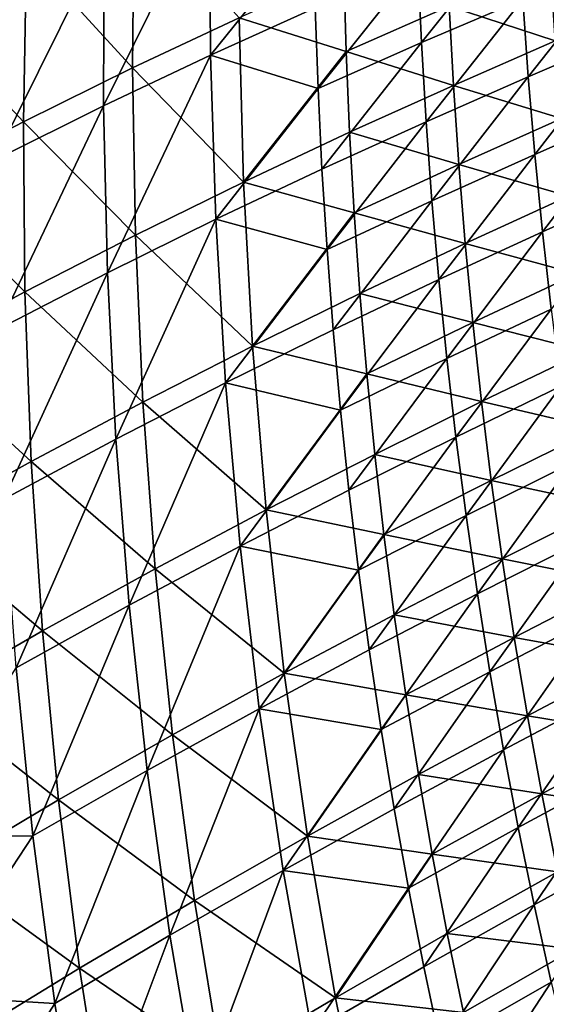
# Model space of a CAD drawing. Header units: metres. Extents: x 0 to 1400, y -1400 to 0.
# Tile 31 of 256: x 74 to 123, y -938 to -846. Entities that reach past the tile are written whole.
import ezdxf

# ---------------------------------------------------------------- set-up
doc = ezdxf.new("R2010")
doc.units = ezdxf.units.M

msp = doc.modelspace()

# ---------------------------------------------------------------- linework, layer by layer
at = {"layer": 'None'}
for points in [[(91.938126, -849.155884, -114.932251), (81.922829, -853.892395, -87.460335), (91.855171, -833.790649, -114.965607)], [(91.855171, -833.790649, -114.965607), (81.922829, -853.892395, -87.460335), (81.980247, -838.26416, -87.484108)], [(101.574165, -837.179077, -142.516357), (91.938126, -849.155884, -114.932251), (91.855171, -833.790649, -114.965607)], [(74.708633, -839.482422, -59.054874), (84.640869, -850.341919, -86.417603), (84.79541, -834.697876, -86.46611)], [(84.79541, -834.697876, -86.46611), (84.640869, -850.341919, -86.417603), (94.63414, -845.644165, -113.910347)], [(111.682449, -847.972961, -170.133743), (111.341927, -840.56427, -170.156845), (120.755997, -836.627686, -197.910156)], [(111.682449, -847.972961, -170.133743), (120.755997, -836.627686, -197.910156), (121.172035, -843.902039, -197.884857)], [(101.73967, -844.727173, -142.495987), (91.938126, -849.155884, -114.932251), (101.574165, -837.179077, -142.516357)], [(81.980247, -838.26416, -87.484108), (71.682571, -858.975769, -60.082912), (71.87191, -843.088501, -60.095062)], [(81.922829, -853.892395, -87.460335), (71.682571, -858.975769, -60.082912), (81.980247, -838.26416, -87.484108)], [(64.391884, -844.649109, -31.785652), (74.420204, -855.387146, -59.018074), (74.708633, -839.482422, -59.054874)], [(74.708633, -839.482422, -59.054874), (74.420204, -855.387146, -59.018074), (84.640869, -850.341919, -86.417603)], [(121.686317, -851.168396, -197.859879), (121.172035, -843.902039, -197.884857), (130.485138, -840.019348, -225.722107)], [(121.686317, -851.168396, -197.859879), (130.485138, -840.019348, -225.722107), (131.074188, -847.151001, -225.695786)], [(104.410568, -841.254822, -141.490906), (94.63414, -845.644165, -113.910347), (104.632462, -848.809753, -141.458466)], [(102.00676, -852.270203, -142.475876), (101.73967, -844.727173, -142.495987), (111.341927, -840.56427, -170.156845)], [(102.00676, -852.270203, -142.475876), (111.341927, -840.56427, -170.156845), (111.682449, -847.972961, -170.133743)], [(104.410568, -841.254822, -141.490906), (104.632462, -848.809753, -141.458466), (114.282127, -844.551636, -169.131561)], [(114.282127, -844.551636, -169.131561), (124.216438, -847.799438, -196.860703), (123.744415, -840.519653, -196.897766)], [(112.12336, -855.374512, -170.110962), (111.682449, -847.972961, -170.133743), (121.172035, -843.902039, -197.884857)], [(112.12336, -855.374512, -170.110962), (121.172035, -843.902039, -197.884857), (121.686317, -851.168396, -197.859879)], [(64.391884, -844.649109, -31.785652), (63.978935, -860.80957, -31.761114), (74.420204, -855.387146, -59.018074)], [(91.938126, -849.155884, -114.932251), (101.73967, -844.727173, -142.495987), (102.00676, -852.270203, -142.475876)], [(104.632462, -848.809753, -141.458466), (114.67984, -851.967529, -169.096588), (114.282127, -844.551636, -169.131561)], [(114.282127, -844.551636, -169.131561), (114.67984, -851.967529, -169.096588), (124.216438, -847.799438, -196.860703)], [(84.640869, -850.341919, -86.417603), (95.040352, -861.019897, -113.853088), (94.63414, -845.644165, -113.910347)], [(94.63414, -845.644165, -113.910347), (95.040352, -861.019897, -113.853088), (104.632462, -848.809753, -141.458466)], [(122.299606, -858.425476, -197.835251), (121.686317, -851.168396, -197.859879), (131.074188, -847.151001, -225.695786)], [(122.299606, -858.425476, -197.835251), (131.074188, -847.151001, -225.695786), (131.759995, -854.272583, -225.6698)], [(102.376366, -859.806702, -142.456009), (102.00676, -852.270203, -142.475876), (111.682449, -847.972961, -170.133743)], [(102.376366, -859.806702, -142.456009), (111.682449, -847.972961, -170.133743), (112.12336, -855.374512, -170.110962)], [(114.67984, -851.967529, -169.096588), (124.788574, -855.072937, -196.824036), (124.216438, -847.799438, -196.860703)], [(82.288078, -869.503113, -87.437157), (81.922829, -853.892395, -87.460335), (91.938126, -849.155884, -114.932251)], [(82.288078, -869.503113, -87.437157), (91.938126, -849.155884, -114.932251), (92.435577, -864.502747, -114.899696)], [(92.435577, -864.502747, -114.899696), (91.938126, -849.155884, -114.932251), (102.00676, -852.270203, -142.475876)], [(95.040352, -861.019897, -113.853088), (104.957916, -856.36145, -141.426331), (104.632462, -848.809753, -141.458466)], [(104.632462, -848.809753, -141.458466), (104.957916, -856.36145, -141.426331), (114.67984, -851.967529, -169.096588)], [(74.420204, -855.387146, -59.018074), (84.912956, -865.983398, -86.369789), (84.640869, -850.341919, -86.417603)], [(84.640869, -850.341919, -86.417603), (84.912956, -865.983398, -86.369789), (95.040352, -861.019897, -113.853088)], [(112.665504, -862.767456, -170.08847), (112.12336, -855.374512, -170.110962), (121.686317, -851.168396, -197.859879)], [(112.665504, -862.767456, -170.08847), (121.686317, -851.168396, -197.859879), (122.299606, -858.425476, -197.835251)], [(102.376366, -859.806702, -142.456009), (92.435577, -864.502747, -114.899696), (102.00676, -852.270203, -142.475876)], [(104.957916, -856.36145, -141.426331), (115.179878, -859.377991, -169.061981), (114.67984, -851.967529, -169.096588)], [(114.67984, -851.967529, -169.096588), (115.179878, -859.377991, -169.061981), (124.788574, -855.072937, -196.824036)], [(71.924026, -874.845581, -60.071182), (71.682571, -858.975769, -60.082912), (81.922829, -853.892395, -87.460335)], [(71.924026, -874.845581, -60.071182), (81.922829, -853.892395, -87.460335), (82.288078, -869.503113, -87.437157)], [(124.788574, -855.072937, -196.824036), (115.179878, -859.377991, -169.061981), (125.461609, -862.338745, -196.787766)], [(123.012665, -865.671692, -197.810959), (122.299606, -858.425476, -197.835251), (131.759995, -854.272583, -225.6698)], [(123.012665, -865.671692, -197.810959), (131.759995, -854.272583, -225.6698), (132.543274, -861.382568, -225.644196)], [(63.978935, -860.80957, -31.761114), (74.566559, -871.289612, -58.981827), (74.420204, -855.387146, -59.018074)], [(74.420204, -855.387146, -59.018074), (74.566559, -871.289612, -58.981827), (84.912956, -865.983398, -86.369789)], [(102.849411, -867.335022, -142.436417), (102.376366, -859.806702, -142.456009), (112.12336, -855.374512, -170.110962)], [(102.849411, -867.335022, -142.436417), (112.12336, -855.374512, -170.110962), (112.665504, -862.767456, -170.08847)], [(95.040352, -861.019897, -113.853088), (105.387894, -863.908569, -141.394516), (104.957916, -856.36145, -141.426331)], [(105.387894, -863.908569, -141.394516), (115.179878, -859.377991, -169.061981), (104.957916, -856.36145, -141.426331)], [(113.309738, -870.150208, -170.066315), (112.665504, -862.767456, -170.08847), (122.299606, -858.425476, -197.835251)], [(113.309738, -870.150208, -170.066315), (122.299606, -858.425476, -197.835251), (123.012665, -865.671692, -197.810959)], [(115.179878, -859.377991, -169.061981), (105.387894, -863.908569, -141.394516), (115.783112, -866.781616, -169.02774)], [(125.461609, -862.338745, -196.787766), (115.179878, -859.377991, -169.061981), (115.783112, -866.781616, -169.02774)], [(92.435577, -864.502747, -114.899696), (102.376366, -859.806702, -142.456009), (102.849411, -867.335022, -142.436417)], [(63.978935, -860.80957, -31.761114), (64.008736, -876.966675, -31.736675), (74.566559, -871.289612, -58.981827)], [(84.912956, -865.983398, -86.369789), (95.873344, -876.379028, -113.796837), (95.040352, -861.019897, -113.853088)], [(95.040352, -861.019897, -113.853088), (95.873344, -876.379028, -113.796837), (105.387894, -863.908569, -141.394516)], [(123.826271, -872.905762, -197.787033), (123.012665, -865.671692, -197.810959), (132.543274, -861.382568, -225.644196)], [(125.461609, -862.338745, -196.787766), (115.783112, -866.781616, -169.02774), (126.236351, -869.595398, -196.751938)], [(103.426849, -874.853821, -142.417114), (102.849411, -867.335022, -142.436417), (112.665504, -862.767456, -170.08847)], [(103.426849, -874.853821, -142.417114), (112.665504, -862.767456, -170.08847), (113.309738, -870.150208, -170.066315)], [(105.387894, -863.908569, -141.394516), (95.873344, -876.379028, -113.796837), (105.92334, -871.449402, -141.363022)], [(115.783112, -866.781616, -169.02774), (105.387894, -863.908569, -141.394516), (105.92334, -871.449402, -141.363022)], [(83.084587, -885.08374, -87.414619), (82.288078, -869.503113, -87.437157), (92.435577, -864.502747, -114.899696)], [(83.084587, -885.08374, -87.414619), (92.435577, -864.502747, -114.899696), (93.355606, -879.818726, -114.867996)], [(93.355606, -879.818726, -114.867996), (92.435577, -864.502747, -114.899696), (102.849411, -867.335022, -142.436417)], [(74.566559, -871.289612, -58.981827), (85.620499, -881.609314, -86.322777), (84.912956, -865.983398, -86.369789)], [(84.912956, -865.983398, -86.369789), (85.620499, -881.609314, -86.322777), (95.873344, -876.379028, -113.796837)], [(114.056915, -877.521423, -170.044479), (113.309738, -870.150208, -170.066315), (123.012665, -865.671692, -197.810959)], [(114.056915, -877.521423, -170.044479), (123.012665, -865.671692, -197.810959), (123.826271, -872.905762, -197.787033)], [(116.490425, -874.17688, -168.993896), (115.783112, -866.781616, -169.02774), (105.92334, -871.449402, -141.363022)], [(126.236351, -869.595398, -196.751938), (115.783112, -866.781616, -169.02774), (116.490425, -874.17688, -168.993896)], [(103.426849, -874.853821, -142.417114), (93.355606, -879.818726, -114.867996), (102.849411, -867.335022, -142.436417)], [(72.605347, -890.684814, -60.059891), (71.924026, -874.845581, -60.071182), (82.288078, -869.503113, -87.437157)], [(72.605347, -890.684814, -60.059891), (82.288078, -869.503113, -87.437157), (83.084587, -885.08374, -87.414619)], [(127.113579, -876.841492, -196.716537), (126.236351, -869.595398, -196.751938), (116.490425, -874.17688, -168.993896)], [(104.109612, -882.36145, -142.398087), (103.426849, -874.853821, -142.417114), (113.309738, -870.150208, -170.066315)], [(104.109612, -882.36145, -142.398087), (113.309738, -870.150208, -170.066315), (114.056915, -877.521423, -170.044479)], [(64.008736, -876.966675, -31.736675), (75.15696, -887.176392, -58.946228), (74.566559, -871.289612, -58.981827)], [(74.566559, -871.289612, -58.981827), (75.15696, -887.176392, -58.946228), (85.620499, -881.609314, -86.322777)], [(105.92334, -871.449402, -141.363022), (95.873344, -876.379028, -113.796837), (106.565231, -878.982544, -141.331863)], [(105.92334, -871.449402, -141.363022), (106.565231, -878.982544, -141.331863), (116.490425, -874.17688, -168.993896)], [(114.90789, -884.879578, -170.02298), (114.056915, -877.521423, -170.044479), (123.826271, -872.905762, -197.787033)], [(114.90789, -884.879578, -170.02298), (123.826271, -872.905762, -197.787033), (124.74118, -880.126282, -197.763474)], [(106.565231, -878.982544, -141.331863), (117.302704, -881.562256, -168.960464), (116.490425, -874.17688, -168.993896)], [(116.490425, -874.17688, -168.993896), (117.302704, -881.562256, -168.960464), (127.113579, -876.841492, -196.716537)], [(93.355606, -879.818726, -114.867996), (103.426849, -874.853821, -142.417114), (104.109612, -882.36145, -142.398087)], [(64.008736, -876.966675, -31.736675), (64.490921, -893.106812, -31.71242), (75.15696, -887.176392, -58.946228)], [(85.620499, -881.609314, -86.322777), (97.141418, -891.708801, -113.74173), (95.873344, -876.379028, -113.796837)], [(95.873344, -876.379028, -113.796837), (97.141418, -891.708801, -113.74173), (106.565231, -878.982544, -141.331863)], [(117.302704, -881.562256, -168.960464), (128.094025, -884.0755, -196.681625), (127.113579, -876.841492, -196.716537)], [(104.898621, -889.856506, -142.379349), (104.109612, -882.36145, -142.398087), (114.056915, -877.521423, -170.044479)], [(104.898621, -889.856506, -142.379349), (114.056915, -877.521423, -170.044479), (114.90789, -884.879578, -170.02298)], [(106.565231, -878.982544, -141.331863), (97.141418, -891.708801, -113.74173), (107.314522, -886.506348, -141.301086)], [(106.565231, -878.982544, -141.331863), (107.314522, -886.506348, -141.301086), (117.302704, -881.562256, -168.960464)], [(84.320976, -900.621338, -87.392761), (83.084587, -885.08374, -87.414619), (93.355606, -879.818726, -114.867996)], [(84.320976, -900.621338, -87.392761), (93.355606, -879.818726, -114.867996), (94.706284, -895.091431, -114.837204)], [(94.706284, -895.091431, -114.837204), (93.355606, -879.818726, -114.867996), (104.109612, -882.36145, -142.398087)], [(115.863518, -892.223267, -170.001831), (114.90789, -884.879578, -170.02298), (124.74118, -880.126282, -197.763474)], [(115.863518, -892.223267, -170.001831), (124.74118, -880.126282, -197.763474), (125.758171, -887.331726, -197.740295)], [(75.15696, -887.176392, -58.946228), (86.772316, -897.206604, -86.276703), (85.620499, -881.609314, -86.322777)], [(85.620499, -881.609314, -86.322777), (86.772316, -897.206604, -86.276703), (97.141418, -891.708801, -113.74173)], [(107.314522, -886.506348, -141.301086), (118.220757, -888.936218, -168.92746), (117.302704, -881.562256, -168.960464)], [(117.302704, -881.562256, -168.960464), (118.220757, -888.936218, -168.92746), (128.094025, -884.0755, -196.681625)], [(104.898621, -889.856506, -142.379349), (94.706284, -895.091431, -114.837204), (104.109612, -882.36145, -142.398087)], [(118.220757, -888.936218, -168.92746), (129.178299, -891.295532, -196.647186), (128.094025, -884.0755, -196.681625)], [(73.735588, -906.480408, -60.049057), (72.605347, -890.684814, -60.059891), (83.084587, -885.08374, -87.414619)], [(73.735588, -906.480408, -60.049057), (83.084587, -885.08374, -87.414619), (84.320976, -900.621338, -87.392761)], [(105.794823, -897.337341, -142.360931), (104.898621, -889.856506, -142.379349), (114.90789, -884.879578, -170.02298)], [(105.794823, -897.337341, -142.360931), (114.90789, -884.879578, -170.02298), (115.863518, -892.223267, -170.001831)], [(64.490921, -893.106812, -31.71242), (76.200684, -903.034119, -58.911373), (75.15696, -887.176392, -58.946228)], [(75.15696, -887.176392, -58.946228), (76.200684, -903.034119, -58.911373), (86.772316, -897.206604, -86.276703)], [(97.141418, -891.708801, -113.74173), (108.172112, -894.019226, -141.270691), (107.314522, -886.506348, -141.301086)], [(107.314522, -886.506348, -141.301086), (108.172112, -894.019226, -141.270691), (118.220757, -888.936218, -168.92746)], [(116.924644, -899.550964, -169.981049), (115.863518, -892.223267, -170.001831), (125.758171, -887.331726, -197.740295)], [(116.924644, -899.550964, -169.981049), (125.758171, -887.331726, -197.740295), (126.877998, -894.520752, -197.717499)], [(108.172112, -894.019226, -141.270691), (119.24527, -896.296753, -168.894928), (118.220757, -888.936218, -168.92746)], [(118.220757, -888.936218, -168.92746), (119.24527, -896.296753, -168.894928), (129.178299, -891.295532, -196.647186)], [(94.706284, -895.091431, -114.837204), (104.898621, -889.856506, -142.379349), (105.794823, -897.337341, -142.360931)], [(86.772316, -897.206604, -86.276703), (98.852455, -906.995605, -113.687912), (97.141418, -891.708801, -113.74173)], [(97.141418, -891.708801, -113.74173), (98.852455, -906.995605, -113.687912), (108.172112, -894.019226, -141.270691)], [(119.24527, -896.296753, -168.894928), (130.366974, -898.499695, -196.613266), (129.178299, -891.295532, -196.647186)], [(106.799149, -904.802612, -142.342804), (105.794823, -897.337341, -142.360931), (115.863518, -892.223267, -170.001831)], [(106.799149, -904.802612, -142.342804), (115.863518, -892.223267, -170.001831), (116.924644, -899.550964, -169.981049)], [(64.490921, -893.106812, -31.71242), (65.435143, -909.21637, -31.688429), (76.200684, -903.034119, -58.911373)], [(98.852455, -906.995605, -113.687912), (109.138763, -901.519104, -141.240707), (108.172112, -894.019226, -141.270691)], [(108.172112, -894.019226, -141.270691), (109.138763, -901.519104, -141.240707), (119.24527, -896.296753, -168.894928)], [(118.092133, -906.861206, -169.960632), (116.924644, -899.550964, -169.981049), (126.877998, -894.520752, -197.717499)], [(118.092133, -906.861206, -169.960632), (126.877998, -894.520752, -197.717499), (128.10144, -901.691956, -197.695114)], [(86.005852, -916.103149, -87.371613), (84.320976, -900.621338, -87.392761), (94.706284, -895.091431, -114.837204)], [(86.005852, -916.103149, -87.371613), (94.706284, -895.091431, -114.837204), (96.495689, -910.308411, -114.807381)], [(96.495689, -910.308411, -114.807381), (94.706284, -895.091431, -114.837204), (105.794823, -897.337341, -142.360931)], [(109.138763, -901.519104, -141.240707), (120.376892, -903.641907, -168.862869), (119.24527, -896.296753, -168.894928)], [(119.24527, -896.296753, -168.894928), (120.376892, -903.641907, -168.862869), (130.366974, -898.499695, -196.613266)], [(76.200684, -903.034119, -58.911373), (88.376831, -912.76123, -86.231682), (86.772316, -897.206604, -86.276703)], [(86.772316, -897.206604, -86.276703), (88.376831, -912.76123, -86.231682), (98.852455, -906.995605, -113.687912)], [(106.799149, -904.802612, -142.342804), (96.495689, -910.308411, -114.807381), (105.794823, -897.337341, -142.360931)], [(120.376892, -903.641907, -168.862869), (131.660599, -905.686035, -196.57988), (130.366974, -898.499695, -196.613266)], [(107.912529, -912.250671, -142.325012), (106.799149, -904.802612, -142.342804), (116.924644, -899.550964, -169.981049)], [(107.912529, -912.250671, -142.325012), (116.924644, -899.550964, -169.981049), (118.092133, -906.861206, -169.960632)], [(75.323807, -922.219238, -60.038696), (73.735588, -906.480408, -60.049057), (84.320976, -900.621338, -87.392761)], [(75.323807, -922.219238, -60.038696), (84.320976, -900.621338, -87.392761), (86.005852, -916.103149, -87.371613)], [(109.138763, -901.519104, -141.240707), (98.852455, -906.995605, -113.687912), (110.215195, -909.003906, -141.211151)], [(109.138763, -901.519104, -141.240707), (110.215195, -909.003906, -141.211151), (120.376892, -903.641907, -168.862869)], [(119.366829, -914.152588, -169.940598), (118.092133, -906.861206, -169.960632), (128.10144, -901.691956, -197.695114)], [(119.366829, -914.152588, -169.940598), (128.10144, -901.691956, -197.695114), (129.42926, -908.843933, -197.673141)], [(65.435143, -909.21637, -31.688429), (77.706604, -918.848389, -58.877357), (76.200684, -903.034119, -58.911373)], [(76.200684, -903.034119, -58.911373), (77.706604, -918.848389, -58.877357), (88.376831, -912.76123, -86.231682)], [(110.215195, -909.003906, -141.211151), (121.616287, -910.969666, -168.831299), (120.376892, -903.641907, -168.862869)], [(120.376892, -903.641907, -168.862869), (121.616287, -910.969666, -168.831299), (131.660599, -905.686035, -196.57988)], [(96.495689, -910.308411, -114.807381), (106.799149, -904.802612, -142.342804), (107.912529, -912.250671, -142.325012)], [(121.616287, -910.969666, -168.831299), (133.059769, -912.852783, -196.547058), (131.660599, -905.686035, -196.57988)], [(63.781658, -922.330322, -32.845612), (73.735588, -906.480408, -60.049057), (75.323807, -922.219238, -60.038696)], [(88.376831, -912.76123, -86.231682), (101.01313, -922.222717, -113.635529), (98.852455, -906.995605, -113.687912)], [(98.852455, -906.995605, -113.687912), (101.01313, -922.222717, -113.635529), (110.215195, -909.003906, -141.211151)], [(109.13591, -919.680115, -142.307556), (107.912529, -912.250671, -142.325012), (118.092133, -906.861206, -169.960632)], [(109.13591, -919.680115, -142.307556), (118.092133, -906.861206, -169.960632), (119.366829, -914.152588, -169.940598)], [(65.435143, -909.21637, -31.688429), (66.850624, -925.280579, -31.664791), (77.706604, -918.848389, -58.877357)], [(101.01313, -922.222717, -113.635529), (111.402161, -916.471558, -141.182022), (110.215195, -909.003906, -141.211151)], [(110.215195, -909.003906, -141.211151), (111.402161, -916.471558, -141.182022), (121.616287, -910.969666, -168.831299)], [(120.749588, -921.423584, -169.920959), (119.366829, -914.152588, -169.940598), (129.42926, -908.843933, -197.673141)], [(120.749588, -921.423584, -169.920959), (129.42926, -908.843933, -197.673141), (130.862228, -915.97522, -197.651596)], [(88.147812, -931.516418, -87.351227), (86.005852, -916.103149, -87.371613), (96.495689, -910.308411, -114.807381)], [(88.147812, -931.516418, -87.351227), (96.495689, -910.308411, -114.807381), (98.731895, -925.457214, -114.778587)], [(98.731895, -925.457214, -114.778587), (96.495689, -910.308411, -114.807381), (107.912529, -912.250671, -142.325012)], [(111.402161, -916.471558, -141.182022), (122.964104, -918.278015, -168.800262), (121.616287, -910.969666, -168.831299)], [(121.616287, -910.969666, -168.831299), (122.964104, -918.278015, -168.800262), (133.059769, -912.852783, -196.547058)], [(109.13591, -919.680115, -142.307556), (98.731895, -925.457214, -114.778587), (107.912529, -912.250671, -142.325012)], [(77.706604, -918.848389, -58.877357), (90.441216, -928.255981, -86.187836), (88.376831, -912.76123, -86.231682)], [(88.376831, -912.76123, -86.231682), (90.441216, -928.255981, -86.187836), (101.01313, -922.222717, -113.635529)], [(122.964104, -918.278015, -168.800262), (134.565063, -919.997864, -196.514801), (133.059769, -912.852783, -196.547058)], [(110.470215, -927.089355, -142.290436), (109.13591, -919.680115, -142.307556), (119.366829, -914.152588, -169.940598)], [(110.470215, -927.089355, -142.290436), (119.366829, -914.152588, -169.940598), (120.749588, -921.423584, -169.920959)], [(122.241272, -928.672791, -169.901718), (120.749588, -921.423584, -169.920959), (130.862228, -915.97522, -197.651596)], [(130.862228, -915.97522, -197.651596), (132.401108, -923.084412, -197.630478), (122.241272, -928.672791, -169.901718)], [(77.379074, -937.888245, -60.028831), (75.323807, -922.219238, -60.038696), (86.005852, -916.103149, -87.371613)], [(77.379074, -937.888245, -60.028831), (86.005852, -916.103149, -87.371613), (88.147812, -931.516418, -87.351227)], [(111.402161, -916.471558, -141.182022), (101.01313, -922.222717, -113.635529), (112.700371, -923.919922, -141.153366)], [(111.402161, -916.471558, -141.182022), (112.700371, -923.919922, -141.153366), (122.964104, -918.278015, -168.800262)], [(112.700371, -923.919922, -141.153366), (124.420998, -925.565002, -168.769745), (122.964104, -918.278015, -168.800262)], [(122.964104, -918.278015, -168.800262), (124.420998, -925.565002, -168.769745), (134.565063, -919.997864, -196.514801)], [(66.850624, -925.280579, -31.664791), (79.682327, -934.601624, -58.84428), (77.706604, -918.848389, -58.877357)], [(77.706604, -918.848389, -58.877357), (79.682327, -934.601624, -58.84428), (90.441216, -928.255981, -86.187836)], [(98.731895, -925.457214, -114.778587), (109.13591, -919.680115, -142.307556), (110.470215, -927.089355, -142.290436)], [(111.916389, -934.476929, -142.273651), (110.470215, -927.089355, -142.290436), (120.749588, -921.423584, -169.920959)], [(111.916389, -934.476929, -142.273651), (120.749588, -921.423584, -169.920959), (122.241272, -928.672791, -169.901718)], [(65.442078, -937.190552, -32.846249), (63.781658, -922.330322, -32.845612), (75.323807, -922.219238, -60.038696)], [(65.442078, -937.190552, -32.846249), (75.323807, -922.219238, -60.038696), (77.379074, -937.888245, -60.028831)], [(90.441216, -928.255981, -86.187836), (103.629875, -937.372864, -113.584732), (101.01313, -922.222717, -113.635529)], [(101.01313, -922.222717, -113.635529), (103.629875, -937.372864, -113.584732), (112.700371, -923.919922, -141.153366)], [(132.401108, -923.084412, -197.630478), (123.84272, -935.898682, -169.882874), (122.241272, -928.672791, -169.901718)], [(103.629875, -937.372864, -113.584732), (114.110573, -931.347046, -141.125198), (112.700371, -923.919922, -141.153366)], [(112.700371, -923.919922, -141.153366), (114.110573, -931.347046, -141.125198), (124.420998, -925.565002, -168.769745)], [(66.850624, -925.280579, -31.664791), (68.745331, -941.281555, -31.6416), (79.682327, -934.601624, -58.84428)], [(90.755463, -946.848389, -87.331642), (88.147812, -931.516418, -87.351227), (98.731895, -925.457214, -114.778587)], [(90.755463, -946.848389, -87.331642), (98.731895, -925.457214, -114.778587), (101.422981, -940.52533, -114.75087)], [(101.422981, -940.52533, -114.75087), (98.731895, -925.457214, -114.778587), (110.470215, -927.089355, -142.290436)], [(114.110573, -931.347046, -141.125198), (125.987633, -932.828552, -168.739807), (124.420998, -925.565002, -168.769745)], [(111.916389, -934.476929, -142.273651), (101.422981, -940.52533, -114.75087), (110.470215, -927.089355, -142.290436)], [(79.682327, -934.601624, -58.84428), (92.972412, -943.672974, -86.145309), (90.441216, -928.255981, -86.187836)], [(90.441216, -928.255981, -86.187836), (92.972412, -943.672974, -86.145309), (103.629875, -937.372864, -113.584732)], [(113.475357, -941.841248, -142.257233), (111.916389, -934.476929, -142.273651), (122.241272, -928.672791, -169.901718)], [(122.241272, -928.672791, -169.901718), (123.84272, -935.898682, -169.882874), (113.475357, -941.841248, -142.257233)], [(79.910431, -953.474365, -60.019478), (77.379074, -937.888245, -60.028831), (88.147812, -931.516418, -87.351227)], [(79.910431, -953.474365, -60.019478), (88.147812, -931.516418, -87.351227), (90.755463, -946.848389, -87.331642)], [(114.110573, -931.347046, -141.125198), (103.629875, -937.372864, -113.584732), (115.633499, -938.750732, -141.097534)], [(114.110573, -931.347046, -141.125198), (115.633499, -938.750732, -141.097534), (125.987633, -932.828552, -168.739807)], [(115.633499, -938.750732, -141.097534), (127.664658, -940.066711, -168.710434), (125.987633, -932.828552, -168.739807)], [(68.745331, -941.281555, -31.6416), (82.135216, -950.275513, -58.812237), (79.682327, -934.601624, -58.84428)], [(79.682327, -934.601624, -58.84428), (82.135216, -950.275513, -58.812237), (92.972412, -943.672974, -86.145309)], [(101.422981, -940.52533, -114.75087), (111.916389, -934.476929, -142.273651), (113.475357, -941.841248, -142.257233)], [(123.84272, -935.898682, -169.882874), (115.148064, -949.180908, -142.24118), (113.475357, -941.841248, -142.257233)], [(125.554802, -943.099854, -169.864471), (115.148064, -949.180908, -142.24118), (123.84272, -935.898682, -169.882874)], [(67.676514, -953.005371, -32.846485), (65.442078, -937.190552, -32.846249), (77.379074, -937.888245, -60.028831)], [(67.676514, -953.005371, -32.846485), (77.379074, -937.888245, -60.028831), (79.910431, -953.474365, -60.019478)], [(92.972412, -943.672974, -86.145309), (106.709122, -952.428833, -113.535675), (103.629875, -937.372864, -113.584732)], [(103.629875, -937.372864, -113.584732), (106.709122, -952.428833, -113.535675), (115.633499, -938.750732, -141.097534)]]:
    msp.add_3dface(points, dxfattribs=at)

doc.saveas('drawing.dxf')
